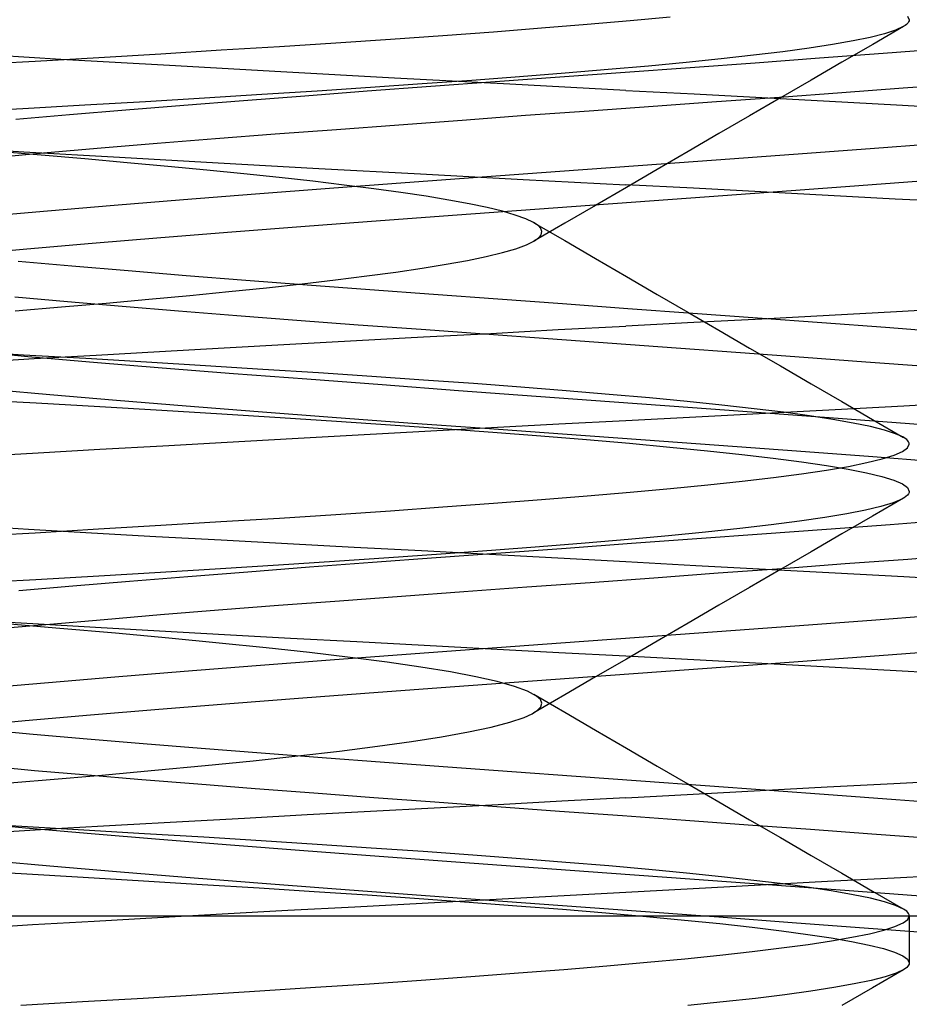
# Model space of a CAD drawing. Header units: millimetres. Extents: x 0 to 93, y -50 to 1.2.
# Tile 109 of 137: x 85 to 85.9, y -5.3 to -4.2. Entities that reach past the tile are written whole.
import ezdxf

# ---------------------------------------------------------------- set-up
doc = ezdxf.new("R2010")
doc.units = ezdxf.units.MM
doc.layers.add('MAIN-2', color=7, linetype='Continuous')

msp = doc.modelspace()

# ---------------------------------------------------------------- linework, layer by layer
at = {"layer": 'MAIN-2'}
for p, q in [((85.6044, -4.2509), (85.647, -4.247)), ((85.8987, -4.2461), (85.9005, -4.25)), ((85.4594, -4.2627), (85.5104, -4.2587)), ((85.5104, -4.2587), (85.5588, -4.2548)), ((85.5588, -4.2548), (85.6044, -4.2509)), ((85.8943, -4.2572), (85.8617, -4.2762)), ((85.8941, -4.2573), (85.8858, -4.2611)), ((85.896, -4.2561), (85.8941, -4.2573)), ((85.8976, -4.2549), (85.896, -4.2561)), ((85.8989, -4.2537), (85.8976, -4.2549)), ((85.8998, -4.2524), (85.8989, -4.2537)), ((85.9003, -4.2512), (85.8998, -4.2524)), ((85.9005, -4.25), (85.9003, -4.2512)), ((85.3501, -4.2705), (85.4058, -4.2666)), ((85.4058, -4.2666), (85.4594, -4.2627)), ((85.8591, -4.2687), (85.8408, -4.2725)), ((85.8741, -4.2649), (85.8591, -4.2687)), ((85.8858, -4.2611), (85.8741, -4.2649)), ((85.1705, -4.2821), (85.2324, -4.2783)), ((85.2324, -4.2783), (85.2923, -4.2744)), ((85.2923, -4.2744), (85.3501, -4.2705)), ((85.8192, -4.2763), (85.7943, -4.2801)), ((85.8408, -4.2725), (85.8192, -4.2763)), ((85.8617, -4.2762), (85.829, -4.2951)), ((85.0006, -4.2921), (84.8896, -4.2855)), ((85.0006, -4.2921), (84.8896, -4.2855)), ((84.9734, -4.2939), (85.0408, -4.2899)), ((85.0408, -4.2899), (85.1066, -4.286)), ((85.1066, -4.286), (85.1705, -4.2821)), ((85.7352, -4.2877), (85.7011, -4.2915)), ((85.7663, -4.2839), (85.7352, -4.2877)), ((85.7943, -4.2801), (85.7663, -4.2839)), ((85.8727, -4.2859), (85.8052, -4.2909)), ((85.8727, -4.2859), (85.8052, -4.2909)), ((85.9391, -4.2809), (85.8727, -4.2859)), ((85.9391, -4.2809), (85.8727, -4.2859)), ((84.9046, -4.2978), (84.9734, -4.2939)), ((85.1157, -4.2987), (85.0006, -4.2921)), ((85.1157, -4.2987), (85.0006, -4.2921)), ((85.2339, -4.3053), (85.1157, -4.2987)), ((85.2339, -4.3053), (85.1157, -4.2987)), ((85.6239, -4.2991), (85.581, -4.3029)), ((85.6639, -4.2953), (85.6239, -4.2991)), ((85.7011, -4.2915), (85.6639, -4.2953)), ((85.737, -4.2959), (85.6682, -4.3009)), ((85.737, -4.2959), (85.6682, -4.3009)), ((85.8052, -4.2909), (85.737, -4.2959)), ((85.8052, -4.2909), (85.737, -4.2959)), ((85.829, -4.2951), (85.7964, -4.314)), ((85.3545, -4.3119), (85.2339, -4.3053)), ((85.3545, -4.3119), (85.2339, -4.3053)), ((85.4872, -4.3105), (85.4366, -4.3143)), ((85.53, -4.3109), (85.4612, -4.3159)), ((85.53, -4.3109), (85.4612, -4.3159)), ((85.5354, -4.3067), (85.4872, -4.3105)), ((85.5991, -4.3059), (85.53, -4.3109)), ((85.5991, -4.3059), (85.53, -4.3109)), ((85.581, -4.3029), (85.5354, -4.3067)), ((85.6682, -4.3009), (85.5991, -4.3059)), ((85.6682, -4.3009), (85.5991, -4.3059)), ((85.393, -4.3209), (85.3256, -4.3259)), ((85.393, -4.3209), (85.3256, -4.3259)), ((85.3838, -4.3181), (85.329, -4.3218)), ((85.4768, -4.3184), (85.3545, -4.3119)), ((85.4768, -4.3184), (85.3545, -4.3119)), ((85.4366, -4.3143), (85.3838, -4.3181)), ((85.4612, -4.3159), (85.393, -4.3209)), ((85.4612, -4.3159), (85.393, -4.3209)), ((85.6, -4.3249), (85.4768, -4.3184)), ((85.6, -4.3249), (85.4768, -4.3184)), ((85.7964, -4.314), (85.7638, -4.3329)), ((85.958, -4.3177), (85.8939, -4.3226)), ((85.958, -4.3177), (85.8939, -4.3226)), ((85.2136, -4.3294), (85.153, -4.3331)), ((85.2593, -4.3309), (85.1943, -4.3359)), ((85.2593, -4.3309), (85.1943, -4.3359)), ((85.2723, -4.3256), (85.2136, -4.3294)), ((85.3256, -4.3259), (85.2593, -4.3309)), ((85.3256, -4.3259), (85.2593, -4.3309)), ((85.329, -4.3218), (85.2723, -4.3256)), ((85.6, -4.3249), (85.6722, -4.3287)), ((85.6, -4.3249), (85.6722, -4.3287)), ((85.6722, -4.3287), (85.7442, -4.3325)), ((85.6722, -4.3287), (85.7442, -4.3325)), ((85.8288, -4.3274), (85.7628, -4.3323)), ((85.8288, -4.3274), (85.7628, -4.3323)), ((85.8939, -4.3226), (85.8288, -4.3274)), ((85.8939, -4.3226), (85.8288, -4.3274)), ((85.0261, -4.3407), (84.9603, -4.3445)), ((85.0905, -4.3369), (85.0261, -4.3407)), ((85.131, -4.3409), (85.0694, -4.3459)), ((85.131, -4.3409), (85.0694, -4.3459)), ((85.153, -4.3331), (85.0905, -4.3369)), ((85.1943, -4.3359), (85.131, -4.3409)), ((85.1943, -4.3359), (85.131, -4.3409)), ((85.6287, -4.3419), (85.5611, -4.3468)), ((85.6287, -4.3419), (85.5611, -4.3468)), ((85.696, -4.3371), (85.6287, -4.3419)), ((85.696, -4.3371), (85.6287, -4.3419)), ((85.7628, -4.3323), (85.696, -4.3371)), ((85.7628, -4.3323), (85.696, -4.3371)), ((85.7638, -4.3329), (85.7311, -4.3519)), ((85.7442, -4.3325), (85.8158, -4.3364)), ((85.7442, -4.3325), (85.8158, -4.3364)), ((85.8158, -4.3364), (85.887, -4.3402)), ((85.8158, -4.3364), (85.887, -4.3402)), ((85.887, -4.3402), (85.9574, -4.3441)), ((85.887, -4.3402), (85.9574, -4.3441)), ((84.9603, -4.3445), (84.8931, -4.3483)), ((85.0099, -4.3509), (84.9528, -4.3559)), ((85.0099, -4.3509), (84.9528, -4.3559)), ((85.0694, -4.3459), (85.0099, -4.3509)), ((85.0694, -4.3459), (85.0099, -4.3509)), ((85.4935, -4.3517), (85.4261, -4.3567)), ((85.4935, -4.3517), (85.4261, -4.3567)), ((85.5611, -4.3468), (85.4935, -4.3517)), ((85.5611, -4.3468), (85.4935, -4.3517)), ((85.7311, -4.3519), (85.6984, -4.3708)), ((85.3591, -4.3617), (85.293, -4.3666)), ((85.3591, -4.3617), (85.293, -4.3666)), ((85.4261, -4.3567), (85.3591, -4.3617)), ((85.4261, -4.3567), (85.3591, -4.3617)), ((85.2279, -4.3715), (85.1645, -4.3764)), ((85.2279, -4.3715), (85.1645, -4.3764)), ((85.293, -4.3666), (85.2279, -4.3715)), ((85.293, -4.3666), (85.2279, -4.3715)), ((85.6984, -4.3708), (85.6658, -4.3898)), ((84.8632, -4.384), (84.9613, -4.3899)), ((84.8632, -4.384), (84.9613, -4.3899)), ((85.1029, -4.3813), (85.0434, -4.3862)), ((85.1029, -4.3813), (85.0434, -4.3862)), ((85.1645, -4.3764), (85.1029, -4.3813)), ((85.1645, -4.3764), (85.1029, -4.3813)), ((85.9389, -4.3809), (85.8591, -4.3869)), ((85.9389, -4.3809), (85.8591, -4.3869)), ((84.9862, -4.3911), (84.9313, -4.3961)), ((84.9862, -4.3911), (84.9313, -4.3961)), ((84.9798, -4.3937), (84.9322, -4.3897)), ((84.9613, -4.3899), (85.0628, -4.3958)), ((84.9613, -4.3899), (85.0628, -4.3958)), ((85.0261, -4.3976), (84.9798, -4.3937)), ((85.0434, -4.3862), (84.9862, -4.3911)), ((85.0434, -4.3862), (84.9862, -4.3911)), ((85.6658, -4.3898), (85.6331, -4.4088)), ((85.7778, -4.3929), (85.6956, -4.3989)), ((85.7778, -4.3929), (85.6956, -4.3989)), ((85.8591, -4.3869), (85.7778, -4.3929)), ((85.8591, -4.3869), (85.7778, -4.3929)), ((85.0708, -4.4016), (85.0261, -4.3976)), ((85.0628, -4.3958), (85.1674, -4.4018)), ((85.0628, -4.3958), (85.1674, -4.4018)), ((85.1139, -4.4055), (85.0708, -4.4016)), ((85.1674, -4.4018), (85.2741, -4.4077)), ((85.1674, -4.4018), (85.2741, -4.4077)), ((85.6128, -4.4049), (85.53, -4.4109)), ((85.6128, -4.4049), (85.53, -4.4109)), ((85.6956, -4.3989), (85.6128, -4.4049)), ((85.6956, -4.3989), (85.6128, -4.4049)), ((85.1553, -4.4095), (85.1139, -4.4055)), ((85.1948, -4.4134), (85.1553, -4.4095)), ((85.2323, -4.4174), (85.1948, -4.4134)), ((85.2741, -4.4077), (85.3822, -4.4135)), ((85.2741, -4.4077), (85.3822, -4.4135)), ((85.3822, -4.4135), (85.4911, -4.4193)), ((85.3822, -4.4135), (85.4911, -4.4193)), ((85.53, -4.4109), (85.4475, -4.4169)), ((85.53, -4.4109), (85.4475, -4.4169)), ((85.6331, -4.4088), (85.6004, -4.4278)), ((85.2678, -4.4213), (85.2323, -4.4174)), ((85.3012, -4.4253), (85.2678, -4.4213)), ((85.3658, -4.4229), (85.2855, -4.4289)), ((85.3658, -4.4229), (85.2855, -4.4289)), ((85.3324, -4.4293), (85.3012, -4.4253)), ((85.4475, -4.4169), (85.3658, -4.4229)), ((85.4475, -4.4169), (85.3658, -4.4229)), ((85.4911, -4.4193), (85.6, -4.4249)), ((85.4911, -4.4193), (85.6, -4.4249)), ((85.6715, -4.4287), (85.6, -4.4249)), ((85.6715, -4.4287), (85.6, -4.4249)), ((85.9132, -4.4211), (85.8329, -4.4271)), ((85.9132, -4.4211), (85.8329, -4.4271)), ((85.2069, -4.4349), (85.1306, -4.4409)), ((85.2069, -4.4349), (85.1306, -4.4409)), ((85.2855, -4.4289), (85.2069, -4.4349)), ((85.2855, -4.4289), (85.2069, -4.4349)), ((85.3613, -4.4332), (85.3324, -4.4293)), ((85.3879, -4.4372), (85.3613, -4.4332)), ((85.6004, -4.4278), (85.5677, -4.4468)), ((85.7513, -4.4331), (85.6688, -4.4391)), ((85.7513, -4.4331), (85.6688, -4.4391)), ((85.743, -4.4324), (85.6715, -4.4287)), ((85.743, -4.4324), (85.6715, -4.4287)), ((85.8144, -4.4362), (85.743, -4.4324)), ((85.8144, -4.4362), (85.743, -4.4324)), ((85.8329, -4.4271), (85.7513, -4.4331)), ((85.8329, -4.4271), (85.7513, -4.4331)), ((85.8856, -4.4401), (85.8144, -4.4362)), ((85.8856, -4.4401), (85.8144, -4.4362)), ((85.1306, -4.4409), (85.057, -4.4469)), ((85.1306, -4.4409), (85.057, -4.4469)), ((85.412, -4.4412), (85.3879, -4.4372)), ((85.4336, -4.4451), (85.412, -4.4412)), ((85.4526, -4.4491), (85.4336, -4.4451)), ((85.586, -4.4451), (85.5032, -4.4511)), ((85.586, -4.4451), (85.5032, -4.4511)), ((85.5677, -4.4468), (85.5351, -4.4658)), ((85.6688, -4.4391), (85.586, -4.4451)), ((85.6688, -4.4391), (85.586, -4.4451)), ((85.9564, -4.4439), (85.8856, -4.4401)), ((85.9564, -4.4439), (85.8856, -4.4401)), ((84.9865, -4.4529), (84.9195, -4.4589)), ((84.9865, -4.4529), (84.9195, -4.4589)), ((85.057, -4.4469), (84.9865, -4.4529)), ((85.057, -4.4469), (84.9865, -4.4529)), ((85.421, -4.4571), (85.3397, -4.4631)), ((85.421, -4.4571), (85.3397, -4.4631)), ((85.5032, -4.4511), (85.421, -4.4571)), ((85.5032, -4.4511), (85.421, -4.4571)), ((85.4689, -4.4531), (85.4526, -4.4491)), ((85.4826, -4.4571), (85.4689, -4.4531)), ((85.4936, -4.461), (85.4826, -4.4571)), ((85.3397, -4.4631), (85.2599, -4.4691)), ((85.3397, -4.4631), (85.2599, -4.4691)), ((85.5019, -4.465), (85.4936, -4.461)), ((85.5067, -4.4682), (85.5019, -4.465)), ((85.5023, -4.4652), (85.535, -4.4842)), ((85.5351, -4.4658), (85.5024, -4.4848)), ((85.182, -4.4751), (85.1065, -4.4811)), ((85.182, -4.4751), (85.1065, -4.4811)), ((85.2599, -4.4691), (85.182, -4.4751)), ((85.2599, -4.4691), (85.182, -4.4751)), ((85.5097, -4.4715), (85.5067, -4.4682)), ((85.5073, -4.4813), (85.51, -4.478)), ((85.5108, -4.4747), (85.5097, -4.4715)), ((85.51, -4.478), (85.5108, -4.4747)), ((85.0338, -4.4871), (84.9644, -4.4931)), ((85.0338, -4.4871), (84.9644, -4.4931)), ((85.1065, -4.4811), (85.0338, -4.4871)), ((85.1065, -4.4811), (85.0338, -4.4871)), ((85.4944, -4.4887), (85.5028, -4.4845)), ((85.5028, -4.4845), (85.5073, -4.4813)), ((85.535, -4.4842), (85.5677, -4.5032)), ((84.9644, -4.4931), (84.8987, -4.4991)), ((84.9644, -4.4931), (84.8987, -4.4991)), ((85.4518, -4.501), (85.4689, -4.4969)), ((85.4689, -4.4969), (85.4831, -4.4928)), ((85.4831, -4.4928), (85.4944, -4.4887)), ((84.9552, -4.506), (85.0124, -4.511)), ((84.9552, -4.506), (85.0124, -4.511)), ((85.3839, -4.5134), (85.4093, -4.5093)), ((85.4093, -4.5093), (85.4319, -4.5052)), ((85.4319, -4.5052), (85.4518, -4.501)), ((85.5677, -4.5032), (85.6004, -4.5222)), ((85.0124, -4.511), (85.0719, -4.516)), ((85.0124, -4.511), (85.0719, -4.516)), ((85.0719, -4.516), (85.1335, -4.521)), ((85.0719, -4.516), (85.1335, -4.521)), ((85.3252, -4.5217), (85.3559, -4.5175)), ((85.3559, -4.5175), (85.3839, -4.5134)), ((85.1335, -4.521), (85.1969, -4.526)), ((85.1335, -4.521), (85.1969, -4.526)), ((85.1969, -4.526), (85.2619, -4.531)), ((85.1969, -4.526), (85.2619, -4.531)), ((85.2187, -4.5341), (85.2564, -4.5299)), ((85.2564, -4.5299), (85.292, -4.5258)), ((85.292, -4.5258), (85.3252, -4.5217)), ((85.6004, -4.5222), (85.633, -4.5412)), ((85.1373, -4.5423), (85.1789, -4.5382)), ((85.1789, -4.5382), (85.2187, -4.5341)), ((85.2619, -4.531), (85.3283, -4.536)), ((85.2619, -4.531), (85.3283, -4.536)), ((85.3283, -4.536), (85.3957, -4.541)), ((85.3283, -4.536), (85.3957, -4.541)), ((84.9519, -4.5438), (85.0078, -4.5487)), ((84.9519, -4.5438), (85.0078, -4.5487)), ((85.0012, -4.5545), (85.0485, -4.5504)), ((85.0078, -4.5487), (85.0657, -4.5536)), ((85.0078, -4.5487), (85.0657, -4.5536)), ((85.0485, -4.5504), (85.0938, -4.5463)), ((85.0938, -4.5463), (85.1373, -4.5423)), ((85.3957, -4.541), (85.464, -4.546)), ((85.3957, -4.541), (85.464, -4.546)), ((85.464, -4.546), (85.5328, -4.551)), ((85.464, -4.546), (85.5328, -4.551)), ((85.5328, -4.551), (85.6018, -4.556)), ((85.5328, -4.551), (85.6018, -4.556)), ((85.633, -4.5412), (85.6657, -4.5602)), ((84.9522, -4.5586), (85.0012, -4.5545)), ((85.0657, -4.5536), (85.1255, -4.5586)), ((85.0657, -4.5536), (85.1255, -4.5586)), ((85.1255, -4.5586), (85.1871, -4.5635)), ((85.1255, -4.5586), (85.1871, -4.5635)), ((85.6018, -4.556), (85.6709, -4.561)), ((85.6018, -4.556), (85.6709, -4.561)), ((85.6657, -4.5602), (85.6984, -4.5792)), ((85.6709, -4.561), (85.7396, -4.566)), ((85.6709, -4.561), (85.7396, -4.566)), ((85.8868, -4.5597), (85.8156, -4.5635)), ((85.8868, -4.5597), (85.8156, -4.5635)), ((85.9575, -4.5559), (85.8868, -4.5597)), ((85.9575, -4.5559), (85.8868, -4.5597)), ((85.1871, -4.5635), (85.2508, -4.5684)), ((85.1871, -4.5635), (85.2508, -4.5684)), ((85.2508, -4.5684), (85.3161, -4.5733)), ((85.2508, -4.5684), (85.3161, -4.5733)), ((85.672, -4.5711), (85.6, -4.5748)), ((85.672, -4.5711), (85.6, -4.5748)), ((85.7439, -4.5673), (85.672, -4.5711)), ((85.7439, -4.5673), (85.672, -4.5711)), ((85.7396, -4.566), (85.8078, -4.571)), ((85.7396, -4.566), (85.8078, -4.571)), ((85.8156, -4.5635), (85.7439, -4.5673)), ((85.8156, -4.5635), (85.7439, -4.5673)), ((85.8078, -4.571), (85.8752, -4.576)), ((85.8078, -4.571), (85.8752, -4.576)), ((85.3161, -4.5733), (85.3827, -4.5782)), ((85.3161, -4.5733), (85.3827, -4.5782)), ((85.3827, -4.5782), (85.4499, -4.5831)), ((85.3827, -4.5782), (85.4499, -4.5831)), ((85.3851, -4.5863), (85.4565, -4.5825)), ((85.3851, -4.5863), (85.4565, -4.5825)), ((85.4565, -4.5825), (85.5282, -4.5786)), ((85.4565, -4.5825), (85.5282, -4.5786)), ((85.5282, -4.5786), (85.6, -4.5748)), ((85.5282, -4.5786), (85.6, -4.5748)), ((85.6984, -4.5792), (85.7311, -4.5981)), ((85.8752, -4.576), (85.9414, -4.581)), ((85.8752, -4.576), (85.9414, -4.581)), ((85.2435, -4.5941), (85.314, -4.5902)), ((85.2435, -4.5941), (85.314, -4.5902)), ((85.314, -4.5902), (85.3851, -4.5863)), ((85.314, -4.5902), (85.3851, -4.5863)), ((85.4499, -4.5831), (85.5175, -4.588)), ((85.4499, -4.5831), (85.5175, -4.588)), ((85.5175, -4.588), (85.5853, -4.5929)), ((85.5175, -4.588), (85.5853, -4.5929)), ((85.5853, -4.5929), (85.6533, -4.5979)), ((85.5853, -4.5929), (85.6533, -4.5979)), ((84.9611, -4.6055), (84.8938, -4.6017)), ((84.8997, -4.6009), (84.9657, -4.6069)), ((84.8997, -4.6009), (84.9657, -4.6069)), ((85.0381, -4.6056), (85.1053, -4.6018)), ((85.0381, -4.6056), (85.1053, -4.6018)), ((85.1053, -4.6018), (85.1739, -4.598)), ((85.1053, -4.6018), (85.1739, -4.598)), ((85.1739, -4.598), (85.2435, -4.5941)), ((85.1739, -4.598), (85.2435, -4.5941)), ((85.6533, -4.5979), (85.7213, -4.6029)), ((85.6533, -4.5979), (85.7213, -4.6029)), ((85.7213, -4.6029), (85.7885, -4.6078)), ((85.7213, -4.6029), (85.7885, -4.6078)), ((85.7311, -4.5981), (85.7637, -4.6171)), ((84.9081, -4.613), (84.9723, -4.6093)), ((84.9081, -4.613), (84.9723, -4.6093)), ((85.027, -4.6093), (84.9611, -4.6055)), ((84.9657, -4.6069), (85.0353, -4.6129)), ((84.9657, -4.6069), (85.0353, -4.6129)), ((84.9723, -4.6093), (85.0381, -4.6056)), ((84.9723, -4.6093), (85.0381, -4.6056)), ((85.0914, -4.6131), (85.027, -4.6093)), ((85.0353, -4.6129), (85.1081, -4.6189)), ((85.0353, -4.6129), (85.1081, -4.6189)), ((85.1541, -4.6169), (85.0914, -4.6131)), ((85.7885, -4.6078), (85.8543, -4.6127)), ((85.7885, -4.6078), (85.8543, -4.6127)), ((85.8543, -4.6127), (85.9183, -4.6174)), ((85.8543, -4.6127), (85.9183, -4.6174)), ((85.1081, -4.6189), (85.1836, -4.6249)), ((85.1081, -4.6189), (85.1836, -4.6249)), ((85.2149, -4.6207), (85.1541, -4.6169)), ((85.2737, -4.6245), (85.2149, -4.6207)), ((85.7637, -4.6171), (85.7963, -4.636)), ((85.1836, -4.6249), (85.2615, -4.6309)), ((85.1836, -4.6249), (85.2615, -4.6309)), ((85.2615, -4.6309), (85.3413, -4.6369)), ((85.2615, -4.6309), (85.3413, -4.6369)), ((85.3305, -4.6283), (85.2737, -4.6245)), ((85.3853, -4.632), (85.3305, -4.6283)), ((85.4381, -4.6358), (85.3853, -4.632)), ((84.9217, -4.6412), (84.9889, -4.6472)), ((84.9217, -4.6412), (84.9889, -4.6472)), ((85.3413, -4.6369), (85.4225, -4.643)), ((85.3413, -4.6369), (85.4225, -4.643)), ((85.4225, -4.643), (85.5047, -4.649)), ((85.4225, -4.643), (85.5047, -4.649)), ((85.4886, -4.6396), (85.4381, -4.6358)), ((85.5366, -4.6434), (85.4886, -4.6396)), ((85.5821, -4.6472), (85.5366, -4.6434)), ((85.7963, -4.636), (85.829, -4.6549)), ((84.9058, -4.6523), (84.9746, -4.6563)), ((84.9889, -4.6472), (85.0596, -4.6532)), ((84.9889, -4.6472), (85.0596, -4.6532)), ((85.0596, -4.6532), (85.1334, -4.6592)), ((85.0596, -4.6532), (85.1334, -4.6592)), ((85.5047, -4.649), (85.5875, -4.655)), ((85.5047, -4.649), (85.5875, -4.655)), ((85.6248, -4.651), (85.5821, -4.6472)), ((85.5875, -4.655), (85.6704, -4.661)), ((85.5875, -4.655), (85.6704, -4.661)), ((85.6648, -4.6548), (85.6248, -4.651)), ((85.7018, -4.6586), (85.6648, -4.6548)), ((85.829, -4.6549), (85.8616, -4.6738)), ((85.8947, -4.6593), (85.9671, -4.6554)), ((85.8947, -4.6593), (85.9671, -4.6554)), ((84.9746, -4.6563), (85.042, -4.6602)), ((85.042, -4.6602), (85.1076, -4.6641)), ((85.1076, -4.6641), (85.1714, -4.668)), ((85.1334, -4.6592), (85.2098, -4.6652)), ((85.1334, -4.6592), (85.2098, -4.6652)), ((85.2098, -4.6652), (85.2883, -4.6712)), ((85.2098, -4.6652), (85.2883, -4.6712)), ((85.6704, -4.661), (85.753, -4.667)), ((85.6704, -4.661), (85.753, -4.667)), ((85.7358, -4.6624), (85.7018, -4.6586)), ((85.7669, -4.6662), (85.7358, -4.6624)), ((85.7481, -4.6671), (85.8217, -4.6632)), ((85.7481, -4.6671), (85.8217, -4.6632)), ((85.8217, -4.6632), (85.8947, -4.6593)), ((85.8217, -4.6632), (85.8947, -4.6593)), ((85.1714, -4.668), (85.2331, -4.6718)), ((85.2331, -4.6718), (85.2928, -4.6757)), ((85.2883, -4.6712), (85.3686, -4.6772)), ((85.2883, -4.6712), (85.3686, -4.6772)), ((85.2928, -4.6757), (85.3503, -4.6796)), ((85.5286, -4.6786), (85.6, -4.6749)), ((85.5286, -4.6786), (85.6, -4.6749)), ((85.6, -4.6749), (85.6741, -4.671)), ((85.6, -4.6749), (85.6741, -4.671)), ((85.6741, -4.671), (85.7481, -4.6671)), ((85.6741, -4.671), (85.7481, -4.6671)), ((85.753, -4.667), (85.8346, -4.673)), ((85.753, -4.667), (85.8346, -4.673)), ((85.7948, -4.67), (85.7669, -4.6662)), ((85.8195, -4.6738), (85.7948, -4.67)), ((85.8411, -4.6776), (85.8195, -4.6738)), ((85.8346, -4.673), (85.915, -4.679)), ((85.8346, -4.673), (85.915, -4.679)), ((85.8616, -4.6738), (85.8942, -4.6928)), ((85.3159, -4.6901), (85.3865, -4.6862)), ((85.3159, -4.6901), (85.3865, -4.6862)), ((85.3503, -4.6796), (85.4057, -4.6834)), ((85.3686, -4.6772), (85.4502, -4.6832)), ((85.3686, -4.6772), (85.4502, -4.6832)), ((85.3865, -4.6862), (85.4574, -4.6824)), ((85.3865, -4.6862), (85.4574, -4.6824)), ((85.4057, -4.6834), (85.4589, -4.6873)), ((85.4502, -4.6832), (85.5327, -4.6892)), ((85.4502, -4.6832), (85.5327, -4.6892)), ((85.4574, -4.6824), (85.5286, -4.6786)), ((85.4574, -4.6824), (85.5286, -4.6786)), ((85.8593, -4.6814), (85.8411, -4.6776)), ((85.8743, -4.6851), (85.8593, -4.6814)), ((85.8859, -4.6889), (85.8743, -4.6851)), ((85.177, -4.6978), (85.246, -4.6939)), ((85.177, -4.6978), (85.246, -4.6939)), ((85.246, -4.6939), (85.3159, -4.6901)), ((85.246, -4.6939), (85.3159, -4.6901)), ((85.4589, -4.6873), (85.5097, -4.6912)), ((85.5097, -4.6912), (85.5581, -4.6952)), ((85.5327, -4.6892), (85.6156, -4.6952)), ((85.5327, -4.6892), (85.6156, -4.6952)), ((85.5581, -4.6952), (85.6037, -4.6991)), ((85.6156, -4.6952), (85.6984, -4.7012)), ((85.6156, -4.6952), (85.6984, -4.7012)), ((85.8942, -4.6927), (85.8859, -4.6889)), ((85.8961, -4.6939), (85.8942, -4.6927)), ((85.8977, -4.6952), (85.8961, -4.6939)), ((85.8989, -4.6964), (85.8977, -4.6952)), ((85.8998, -4.6976), (85.8989, -4.6964)), ((84.9766, -4.7092), (85.042, -4.7054)), ((84.9766, -4.7092), (85.042, -4.7054)), ((85.042, -4.7054), (85.1089, -4.7016)), ((85.042, -4.7054), (85.1089, -4.7016)), ((85.1089, -4.7016), (85.177, -4.6978)), ((85.1089, -4.7016), (85.177, -4.6978)), ((85.6037, -4.6991), (85.6465, -4.703)), ((85.6465, -4.703), (85.6863, -4.707)), ((85.6863, -4.707), (85.7229, -4.7109)), ((85.6984, -4.7012), (85.7807, -4.7072)), ((85.6984, -4.7012), (85.7807, -4.7072)), ((85.7807, -4.7072), (85.8619, -4.7132)), ((85.7807, -4.7072), (85.8619, -4.7132)), ((85.8933, -4.7078), (85.8987, -4.7039)), ((85.8987, -4.7039), (85.9005, -4.7)), ((85.9003, -4.6988), (85.8998, -4.6976)), ((85.9005, -4.7), (85.9003, -4.6988)), ((84.9126, -4.7129), (84.9766, -4.7092)), ((84.9126, -4.7129), (84.9766, -4.7092)), ((85.7229, -4.7109), (85.7561, -4.7148)), ((85.7561, -4.7148), (85.786, -4.7187)), ((85.8556, -4.7196), (85.8717, -4.7157)), ((85.8619, -4.7132), (85.9417, -4.7192)), ((85.8619, -4.7132), (85.9417, -4.7192)), ((85.8717, -4.7157), (85.8843, -4.7117)), ((85.8843, -4.7117), (85.8933, -4.7078)), ((85.786, -4.7187), (85.8125, -4.7226)), ((85.7863, -4.7313), (85.8128, -4.7274)), ((85.8125, -4.7226), (85.8355, -4.7265)), ((85.8128, -4.7274), (85.8359, -4.7235)), ((85.8355, -4.7265), (85.8551, -4.7304)), ((85.8359, -4.7235), (85.8556, -4.7196)), ((85.7231, -4.7391), (85.7563, -4.7352)), ((85.7563, -4.7352), (85.7863, -4.7313)), ((85.8551, -4.7304), (85.8713, -4.7343)), ((85.8713, -4.7343), (85.884, -4.7382)), ((85.884, -4.7382), (85.8931, -4.7421)), ((85.6044, -4.7509), (85.6471, -4.747)), ((85.6471, -4.747), (85.6867, -4.7431)), ((85.6867, -4.7431), (85.7231, -4.7391)), ((85.8931, -4.7421), (85.8986, -4.746)), ((85.8986, -4.746), (85.9005, -4.75)), ((85.4594, -4.7627), (85.5104, -4.7587)), ((85.5104, -4.7587), (85.5588, -4.7548)), ((85.5588, -4.7548), (85.6044, -4.7509)), ((85.8942, -4.7573), (85.8616, -4.7762)), ((85.8925, -4.7582), (85.8832, -4.7621)), ((85.8949, -4.7568), (85.8925, -4.7582)), ((85.8969, -4.7555), (85.8949, -4.7568)), ((85.8985, -4.7541), (85.8969, -4.7555)), ((85.8996, -4.7527), (85.8985, -4.7541)), ((85.9002, -4.7513), (85.8996, -4.7527)), ((85.9005, -4.75), (85.9002, -4.7513)), ((85.3501, -4.7705), (85.4058, -4.7666)), ((85.4058, -4.7666), (85.4594, -4.7627)), ((85.854, -4.7699), (85.8341, -4.7738)), ((85.8703, -4.766), (85.854, -4.7699)), ((85.8832, -4.7621), (85.8703, -4.766)), ((85.1704, -4.7821), (85.2324, -4.7783)), ((85.2324, -4.7783), (85.2923, -4.7744)), ((85.2923, -4.7744), (85.3501, -4.7705)), ((85.8108, -4.7777), (85.7841, -4.7816)), ((85.8341, -4.7738), (85.8108, -4.7777)), ((85.8616, -4.7762), (85.829, -4.7951)), ((85.9469, -4.7803), (85.8803, -4.7854)), ((85.9469, -4.7803), (85.8803, -4.7854)), ((84.9663, -4.7903), (84.9011, -4.7864)), ((84.9663, -4.7903), (84.9011, -4.7864)), ((85.0332, -4.7942), (84.9663, -4.7903)), ((85.0332, -4.7942), (84.9663, -4.7903)), ((84.9734, -4.7939), (85.0407, -4.7899)), ((85.0407, -4.7899), (85.1065, -4.786)), ((85.1065, -4.786), (85.1704, -4.7821)), ((85.7209, -4.7893), (85.6845, -4.7932)), ((85.7541, -4.7854), (85.7209, -4.7893)), ((85.8127, -4.7904), (85.7442, -4.7954)), ((85.8127, -4.7904), (85.7442, -4.7954)), ((85.7841, -4.7816), (85.7541, -4.7854)), ((85.8803, -4.7854), (85.8127, -4.7904)), ((85.8803, -4.7854), (85.8127, -4.7904)), ((84.9046, -4.7978), (84.9734, -4.7939)), ((85.1015, -4.7981), (85.0332, -4.7942)), ((85.1015, -4.7981), (85.0332, -4.7942)), ((85.1707, -4.8019), (85.1015, -4.7981)), ((85.1707, -4.8019), (85.1015, -4.7981)), ((85.6024, -4.801), (85.5568, -4.805)), ((85.6451, -4.7971), (85.6024, -4.801)), ((85.6752, -4.8004), (85.6058, -4.8054)), ((85.6752, -4.8004), (85.6058, -4.8054)), ((85.6845, -4.7932), (85.6451, -4.7971)), ((85.7442, -4.7954), (85.6752, -4.8004)), ((85.7442, -4.7954), (85.6752, -4.8004)), ((85.829, -4.7951), (85.7964, -4.814)), ((85.2409, -4.8056), (85.1707, -4.8019)), ((85.2409, -4.8056), (85.1707, -4.8019)), ((85.3117, -4.8094), (85.2409, -4.8056)), ((85.3117, -4.8094), (85.2409, -4.8056)), ((85.3832, -4.8132), (85.3117, -4.8094)), ((85.3832, -4.8132), (85.3117, -4.8094)), ((85.5083, -4.8089), (85.4573, -4.8128)), ((85.5365, -4.8105), (85.4674, -4.8155)), ((85.5365, -4.8105), (85.4674, -4.8155)), ((85.5568, -4.805), (85.5083, -4.8089)), ((85.6058, -4.8054), (85.5365, -4.8105)), ((85.6058, -4.8054), (85.5365, -4.8105)), ((85.3485, -4.8206), (85.291, -4.8244)), ((85.3988, -4.8205), (85.3311, -4.8255)), ((85.3988, -4.8205), (85.3311, -4.8255)), ((85.4039, -4.8167), (85.3485, -4.8206)), ((85.4552, -4.8171), (85.3832, -4.8132)), ((85.4552, -4.8171), (85.3832, -4.8132)), ((85.4674, -4.8155), (85.3988, -4.8205)), ((85.4674, -4.8155), (85.3988, -4.8205)), ((85.4573, -4.8128), (85.4039, -4.8167)), ((85.5276, -4.821), (85.4552, -4.8171)), ((85.5276, -4.821), (85.4552, -4.8171)), ((85.6, -4.8249), (85.5276, -4.821)), ((85.6, -4.8249), (85.5276, -4.821)), ((85.7964, -4.814), (85.7638, -4.8329)), ((85.899, -4.8221), (85.8326, -4.827)), ((85.899, -4.8221), (85.8326, -4.827)), ((85.9644, -4.8172), (85.899, -4.8221)), ((85.9644, -4.8172), (85.899, -4.8221)), ((85.1699, -4.8321), (85.1064, -4.836)), ((85.2315, -4.8283), (85.1699, -4.8321)), ((85.2644, -4.8305), (85.199, -4.8356)), ((85.2644, -4.8305), (85.199, -4.8356)), ((85.291, -4.8244), (85.2315, -4.8283)), ((85.3311, -4.8255), (85.2644, -4.8305)), ((85.3311, -4.8255), (85.2644, -4.8305)), ((85.6742, -4.8289), (85.6, -4.8249)), ((85.6742, -4.8289), (85.6, -4.8249)), ((85.7481, -4.8329), (85.6742, -4.8289)), ((85.7481, -4.8329), (85.6742, -4.8289)), ((85.7654, -4.832), (85.6977, -4.8369)), ((85.7654, -4.832), (85.6977, -4.8369)), ((85.7638, -4.8329), (85.7311, -4.8519)), ((85.8217, -4.8368), (85.7481, -4.8329)), ((85.8217, -4.8368), (85.7481, -4.8329)), ((85.8326, -4.827), (85.7654, -4.832)), ((85.8326, -4.827), (85.7654, -4.832)), ((85.041, -4.8399), (84.974, -4.8438)), ((85.1064, -4.836), (85.041, -4.8399)), ((85.1352, -4.8406), (85.0733, -4.8456)), ((85.1352, -4.8406), (85.0733, -4.8456)), ((85.199, -4.8356), (85.1352, -4.8406)), ((85.199, -4.8356), (85.1352, -4.8406)), ((85.6297, -4.8419), (85.562, -4.8469)), ((85.6297, -4.8419), (85.562, -4.8469)), ((85.6977, -4.8369), (85.6297, -4.8419)), ((85.6977, -4.8369), (85.6297, -4.8419)), ((85.8948, -4.8408), (85.8217, -4.8368)), ((85.8948, -4.8408), (85.8217, -4.8368)), ((85.9671, -4.8447), (85.8948, -4.8408)), ((85.9671, -4.8447), (85.8948, -4.8408)), ((84.974, -4.8438), (84.9053, -4.8477)), ((85.0134, -4.8506), (84.9559, -4.8556)), ((85.0134, -4.8506), (84.9559, -4.8556)), ((85.0733, -4.8456), (85.0134, -4.8506)), ((85.0733, -4.8456), (85.0134, -4.8506)), ((85.4948, -4.8517), (85.4281, -4.8566)), ((85.4948, -4.8517), (85.4281, -4.8566)), ((85.562, -4.8469), (85.4948, -4.8517)), ((85.562, -4.8469), (85.4948, -4.8517)), ((85.7311, -4.8519), (85.6985, -4.8708)), ((85.362, -4.8614), (85.2963, -4.8663)), ((85.362, -4.8614), (85.2963, -4.8663)), ((85.4281, -4.8566), (85.362, -4.8614)), ((85.4281, -4.8566), (85.362, -4.8614)), ((85.2314, -4.8712), (85.1679, -4.8761)), ((85.2314, -4.8712), (85.1679, -4.8761)), ((85.2963, -4.8663), (85.2314, -4.8712)), ((85.2963, -4.8663), (85.2314, -4.8712)), ((85.6985, -4.8708), (85.6658, -4.8898)), ((85.1062, -4.8811), (85.0466, -4.8861)), ((85.1062, -4.8811), (85.0466, -4.8861)), ((85.1679, -4.8761), (85.1062, -4.8811)), ((85.1679, -4.8761), (85.1062, -4.8811)), ((85.9401, -4.8808), (85.8604, -4.8868)), ((85.9401, -4.8808), (85.8604, -4.8868)), ((84.971, -4.8906), (84.9065, -4.8867)), ((84.971, -4.8906), (84.9065, -4.8867)), ((84.989, -4.891), (84.9339, -4.8959)), ((84.989, -4.891), (84.9339, -4.8959)), ((84.9996, -4.8954), (84.9383, -4.8902)), ((85.0373, -4.8945), (84.971, -4.8906)), ((85.0373, -4.8945), (84.971, -4.8906)), ((85.0466, -4.8861), (84.989, -4.891)), ((85.0466, -4.8861), (84.989, -4.891)), ((85.0587, -4.9005), (84.9996, -4.8954)), ((85.1051, -4.8983), (85.0373, -4.8945)), ((85.1051, -4.8983), (85.0373, -4.8945)), ((85.6658, -4.8898), (85.6332, -4.9088)), ((85.7791, -4.8928), (85.6968, -4.8988)), ((85.7791, -4.8928), (85.6968, -4.8988)), ((85.8604, -4.8868), (85.7791, -4.8928)), ((85.8604, -4.8868), (85.7791, -4.8928)), ((85.1152, -4.9057), (85.0587, -4.9005)), ((85.1741, -4.9021), (85.1051, -4.8983)), ((85.1741, -4.9021), (85.1051, -4.8983)), ((85.1684, -4.9108), (85.1152, -4.9057)), ((85.244, -4.9059), (85.1741, -4.9021)), ((85.244, -4.9059), (85.1741, -4.9021)), ((85.3147, -4.9097), (85.244, -4.9059)), ((85.3147, -4.9097), (85.244, -4.9059)), ((85.614, -4.9048), (85.531, -4.9108)), ((85.614, -4.9048), (85.531, -4.9108)), ((85.6968, -4.8988), (85.614, -4.9048)), ((85.6968, -4.8988), (85.614, -4.9048)), ((85.2182, -4.9159), (85.1684, -4.9108)), ((85.2644, -4.921), (85.2182, -4.9159)), ((85.3858, -4.9134), (85.3147, -4.9097)), ((85.3858, -4.9134), (85.3147, -4.9097)), ((85.4571, -4.9173), (85.3858, -4.9134)), ((85.4571, -4.9173), (85.3858, -4.9134)), ((85.531, -4.9108), (85.4484, -4.9169)), ((85.531, -4.9108), (85.4484, -4.9169)), ((85.6332, -4.9088), (85.6005, -4.9278)), ((85.3073, -4.9261), (85.2644, -4.921)), ((85.3667, -4.9229), (85.2863, -4.9289)), ((85.3667, -4.9229), (85.2863, -4.9289)), ((85.3468, -4.9312), (85.3073, -4.9261)), ((85.4484, -4.9169), (85.3667, -4.9229)), ((85.4484, -4.9169), (85.3667, -4.9229)), ((85.5286, -4.9211), (85.4571, -4.9173)), ((85.5286, -4.9211), (85.4571, -4.9173)), ((85.6, -4.9249), (85.5286, -4.9211)), ((85.6, -4.9249), (85.5286, -4.9211)), ((85.6721, -4.9288), (85.6, -4.9249)), ((85.6721, -4.9288), (85.6, -4.9249)), ((85.911, -4.9213), (85.8307, -4.9273)), ((85.911, -4.9213), (85.8307, -4.9273)), ((85.2078, -4.9349), (85.1315, -4.9409)), ((85.2078, -4.9349), (85.1315, -4.9409)), ((85.2863, -4.9289), (85.2078, -4.9349)), ((85.2863, -4.9289), (85.2078, -4.9349)), ((85.3823, -4.9364), (85.3468, -4.9312)), ((85.4137, -4.9415), (85.3823, -4.9364)), ((85.6005, -4.9278), (85.5678, -4.9468)), ((85.7491, -4.9333), (85.6665, -4.9393)), ((85.7491, -4.9333), (85.6665, -4.9393)), ((85.744, -4.9326), (85.6721, -4.9288)), ((85.744, -4.9326), (85.6721, -4.9288)), ((85.8156, -4.9365), (85.744, -4.9326)), ((85.8156, -4.9365), (85.744, -4.9326)), ((85.8307, -4.9273), (85.7491, -4.9333)), ((85.8307, -4.9273), (85.7491, -4.9333)), ((85.8867, -4.9403), (85.8156, -4.9365)), ((85.8867, -4.9403), (85.8156, -4.9365)), ((85.0579, -4.9469), (84.9874, -4.9529)), ((85.0579, -4.9469), (84.9874, -4.9529)), ((85.1315, -4.9409), (85.0579, -4.9469)), ((85.1315, -4.9409), (85.0579, -4.9469)), ((85.4408, -4.9466), (85.4137, -4.9415)), ((85.4634, -4.9517), (85.4408, -4.9466)), ((85.5836, -4.9453), (85.5007, -4.9513)), ((85.5836, -4.9453), (85.5007, -4.9513)), ((85.5678, -4.9468), (85.5351, -4.9658)), ((85.6665, -4.9393), (85.5836, -4.9453)), ((85.6665, -4.9393), (85.5836, -4.9453)), ((85.9571, -4.9442), (85.8867, -4.9403)), ((85.9571, -4.9442), (85.8867, -4.9403)), ((84.9874, -4.9529), (84.9203, -4.9589)), ((84.9874, -4.9529), (84.9203, -4.9589)), ((85.4184, -4.9573), (85.3372, -4.9633)), ((85.4184, -4.9573), (85.3372, -4.9633)), ((85.5007, -4.9513), (85.4184, -4.9573)), ((85.5007, -4.9513), (85.4184, -4.9573)), ((85.4817, -4.9568), (85.4634, -4.9517)), ((85.4957, -4.9619), (85.4817, -4.9568)), ((85.3372, -4.9633), (85.2574, -4.9693)), ((85.3372, -4.9633), (85.2574, -4.9693)), ((85.5052, -4.967), (85.4957, -4.9619)), ((85.5022, -4.9652), (85.535, -4.9842)), ((85.5351, -4.9658), (85.5024, -4.9848)), ((85.5092, -4.9708), (85.5052, -4.967)), ((85.1797, -4.9753), (85.1044, -4.9813)), ((85.1797, -4.9753), (85.1044, -4.9813)), ((85.2574, -4.9693), (85.1797, -4.9753)), ((85.2574, -4.9693), (85.1797, -4.9753)), ((85.5063, -4.9821), (85.5098, -4.9784)), ((85.5107, -4.9746), (85.5092, -4.9708)), ((85.5098, -4.9784), (85.5107, -4.9746)), ((85.0319, -4.9873), (84.9626, -4.9933)), ((85.0319, -4.9873), (84.9626, -4.9933)), ((85.1044, -4.9813), (85.0319, -4.9873)), ((85.1044, -4.9813), (85.0319, -4.9873)), ((85.492, -4.9896), (85.5004, -4.9859)), ((85.5004, -4.9859), (85.5063, -4.9821)), ((85.535, -4.9842), (85.5677, -5.0032)), ((84.9626, -4.9933), (84.8969, -4.9993)), ((84.9626, -4.9933), (84.8969, -4.9993)), ((85.4328, -5.005), (85.4569, -4.9999)), ((85.4569, -4.9999), (85.4767, -4.9948)), ((85.4767, -4.9948), (85.492, -4.9896)), ((84.9161, -5.0025), (84.9711, -5.0074)), ((84.9161, -5.0025), (84.9711, -5.0074)), ((84.9711, -5.0074), (85.0284, -5.0124)), ((84.9711, -5.0074), (85.0284, -5.0124)), ((85.3724, -5.0152), (85.4045, -5.0101)), ((85.4045, -5.0101), (85.4328, -5.005)), ((85.5677, -5.0032), (85.6004, -5.0222)), ((85.0284, -5.0124), (85.088, -5.0173)), ((85.0284, -5.0124), (85.088, -5.0173)), ((85.088, -5.0173), (85.1496, -5.0223)), ((85.088, -5.0173), (85.1496, -5.0223)), ((85.2961, -5.0253), (85.3363, -5.0202)), ((85.3363, -5.0202), (85.3724, -5.0152)), ((85.1496, -5.0223), (85.2129, -5.0272)), ((85.1496, -5.0223), (85.2129, -5.0272)), ((85.2045, -5.0356), (85.252, -5.0304)), ((85.2129, -5.0272), (85.2778, -5.0322)), ((85.2129, -5.0272), (85.2778, -5.0322)), ((85.252, -5.0304), (85.2961, -5.0253)), ((85.6004, -5.0222), (85.6331, -5.0412)), ((84.9191, -5.0409), (84.9727, -5.0458)), ((84.9191, -5.0409), (84.9727, -5.0458)), ((85.1003, -5.0457), (85.1537, -5.0407)), ((85.1537, -5.0407), (85.2045, -5.0356)), ((85.2778, -5.0322), (85.3439, -5.0372)), ((85.2778, -5.0322), (85.3439, -5.0372)), ((85.3439, -5.0372), (85.411, -5.0421)), ((85.3439, -5.0372), (85.411, -5.0421)), ((85.6331, -5.0412), (85.6657, -5.0602)), ((84.9727, -5.0458), (85.0287, -5.0506)), ((84.9727, -5.0458), (85.0287, -5.0506)), ((84.9849, -5.0559), (85.0441, -5.0508)), ((85.0287, -5.0506), (85.0865, -5.0554)), ((85.0287, -5.0506), (85.0865, -5.0554)), ((85.0441, -5.0508), (85.1003, -5.0457)), ((85.411, -5.0421), (85.4788, -5.0471)), ((85.411, -5.0421), (85.4788, -5.0471)), ((85.4788, -5.0471), (85.5471, -5.052)), ((85.4788, -5.0471), (85.5471, -5.052)), ((85.5471, -5.052), (85.6156, -5.057)), ((85.5471, -5.052), (85.6156, -5.057)), ((84.9231, -5.061), (84.9849, -5.0559)), ((85.0865, -5.0554), (85.1458, -5.0602)), ((85.0865, -5.0554), (85.1458, -5.0602)), ((85.1458, -5.0602), (85.2066, -5.0649)), ((85.1458, -5.0602), (85.2066, -5.0649)), ((85.6156, -5.057), (85.684, -5.0619)), ((85.6156, -5.057), (85.684, -5.0619)), ((85.6657, -5.0602), (85.6984, -5.0792)), ((85.684, -5.0619), (85.7521, -5.0669)), ((85.684, -5.0619), (85.7521, -5.0669)), ((85.8133, -5.0634), (85.8842, -5.0596)), ((85.8133, -5.0634), (85.8842, -5.0596)), ((85.8842, -5.0596), (85.9548, -5.0558)), ((85.8842, -5.0596), (85.9548, -5.0558)), ((85.2066, -5.0649), (85.2689, -5.0697)), ((85.2066, -5.0649), (85.2689, -5.0697)), ((85.2689, -5.0697), (85.3326, -5.0745)), ((85.2689, -5.0697), (85.3326, -5.0745)), ((85.6, -5.075), (85.6711, -5.0712)), ((85.6, -5.075), (85.6711, -5.0712)), ((85.6711, -5.0712), (85.7422, -5.0673)), ((85.6711, -5.0712), (85.7422, -5.0673)), ((85.7422, -5.0673), (85.8133, -5.0634)), ((85.7422, -5.0673), (85.8133, -5.0634)), ((85.7521, -5.0669), (85.8196, -5.0719)), ((85.7521, -5.0669), (85.8196, -5.0719)), ((85.8196, -5.0719), (85.8863, -5.0768)), ((85.8196, -5.0719), (85.8863, -5.0768)), ((85.3326, -5.0745), (85.3974, -5.0793)), ((85.3326, -5.0745), (85.3974, -5.0793)), ((85.4643, -5.0823), (85.3965, -5.0859)), ((85.4643, -5.0823), (85.3965, -5.0859)), ((85.3974, -5.0793), (85.4631, -5.0841)), ((85.3974, -5.0793), (85.4631, -5.0841)), ((85.5321, -5.0786), (85.4643, -5.0823)), ((85.5321, -5.0786), (85.4643, -5.0823)), ((85.6, -5.075), (85.5321, -5.0786)), ((85.6, -5.075), (85.5321, -5.0786)), ((85.6984, -5.0792), (85.7311, -5.0981)), ((85.8863, -5.0768), (85.9519, -5.0818)), ((85.8863, -5.0768), (85.9519, -5.0818)), ((85.2618, -5.0931), (85.1953, -5.0967)), ((85.2618, -5.0931), (85.1953, -5.0967)), ((85.329, -5.0895), (85.2618, -5.0931)), ((85.329, -5.0895), (85.2618, -5.0931)), ((85.3965, -5.0859), (85.329, -5.0895)), ((85.3965, -5.0859), (85.329, -5.0895)), ((85.4631, -5.0841), (85.5295, -5.089)), ((85.4631, -5.0841), (85.5295, -5.089)), ((85.5295, -5.089), (85.5963, -5.0938)), ((85.5295, -5.089), (85.5963, -5.0938)), ((85.5963, -5.0938), (85.6631, -5.0987)), ((85.5963, -5.0938), (85.6631, -5.0987)), ((84.9593, -5.1055), (84.8923, -5.1017)), ((84.8973, -5.1007), (84.9632, -5.1067)), ((84.8973, -5.1007), (84.9632, -5.1067)), ((85.065, -5.1039), (85.0016, -5.1075)), ((85.065, -5.1039), (85.0016, -5.1075)), ((85.1296, -5.1003), (85.065, -5.1039)), ((85.1296, -5.1003), (85.065, -5.1039)), ((85.1953, -5.0967), (85.1296, -5.1003)), ((85.1953, -5.0967), (85.1296, -5.1003)), ((85.6631, -5.0987), (85.7296, -5.1035)), ((85.6631, -5.0987), (85.7296, -5.1035)), ((85.7296, -5.1035), (85.7956, -5.1083)), ((85.7296, -5.1035), (85.7956, -5.1083)), ((85.7311, -5.0981), (85.7637, -5.1171)), ((85.0016, -5.1075), (84.9396, -5.1112)), ((85.0016, -5.1075), (84.9396, -5.1112)), ((85.0251, -5.1092), (84.9593, -5.1055)), ((84.9632, -5.1067), (85.0326, -5.1127)), ((84.9632, -5.1067), (85.0326, -5.1127)), ((85.0894, -5.113), (85.0251, -5.1092)), ((85.0326, -5.1127), (85.1052, -5.1187)), ((85.0326, -5.1127), (85.1052, -5.1187)), ((85.1522, -5.1168), (85.0894, -5.113)), ((85.7956, -5.1083), (85.8609, -5.1131)), ((85.7956, -5.1083), (85.8609, -5.1131)), ((85.8609, -5.1131), (85.9251, -5.1179)), ((85.8609, -5.1131), (85.9251, -5.1179)), ((85.1052, -5.1187), (85.1806, -5.1247)), ((85.1052, -5.1187), (85.1806, -5.1247)), ((85.2132, -5.1206), (85.1522, -5.1168)), ((85.1806, -5.1247), (85.2583, -5.1307)), ((85.1806, -5.1247), (85.2583, -5.1307)), ((85.2724, -5.1244), (85.2132, -5.1206)), ((85.3296, -5.1282), (85.2724, -5.1244)), ((85.7637, -5.1171), (85.7964, -5.136)), ((85.2583, -5.1307), (85.3381, -5.1367)), ((85.2583, -5.1307), (85.3381, -5.1367)), ((85.3848, -5.132), (85.3296, -5.1282)), ((85.4377, -5.1358), (85.3848, -5.132)), ((84.9217, -5.1412), (84.989, -5.1472)), ((84.9217, -5.1412), (84.989, -5.1472)), ((85.3381, -5.1367), (85.4194, -5.1427)), ((85.3381, -5.1367), (85.4194, -5.1427)), ((85.4194, -5.1427), (85.5018, -5.1487)), ((85.4194, -5.1427), (85.5018, -5.1487)), ((85.4882, -5.1396), (85.4377, -5.1358)), ((85.5362, -5.1434), (85.4882, -5.1396)), ((85.5817, -5.1472), (85.5362, -5.1434)), ((85.7964, -5.136), (85.829, -5.1549)), ((84.8916, -5.1515), (84.9586, -5.1553)), ((84.9586, -5.1553), (85.0241, -5.1591)), ((84.989, -5.1472), (85.0596, -5.1532)), ((84.989, -5.1472), (85.0596, -5.1532)), ((85.0596, -5.1532), (85.1332, -5.1592)), ((85.0596, -5.1532), (85.1332, -5.1592)), ((85.5018, -5.1487), (85.5847, -5.1547)), ((85.5018, -5.1487), (85.5847, -5.1547)), ((85.6244, -5.151), (85.5817, -5.1472)), ((85.5847, -5.1547), (85.6677, -5.1607)), ((85.5847, -5.1547), (85.6677, -5.1607)), ((85.6643, -5.1548), (85.6244, -5.151)), ((85.7014, -5.1586), (85.6643, -5.1548)), ((85.829, -5.1549), (85.8616, -5.1738)), ((85.8846, -5.1596), (85.9549, -5.1558)), ((85.8846, -5.1596), (85.9549, -5.1558)), ((85.0241, -5.1591), (85.0881, -5.1629)), ((85.0881, -5.1629), (85.1504, -5.1667)), ((85.1332, -5.1592), (85.2095, -5.1652)), ((85.1332, -5.1592), (85.2095, -5.1652)), ((85.1504, -5.1667), (85.2108, -5.1704)), ((85.2095, -5.1652), (85.2881, -5.1712)), ((85.2095, -5.1652), (85.2881, -5.1712)), ((85.6677, -5.1607), (85.7503, -5.1668)), ((85.6677, -5.1607), (85.7503, -5.1668)), ((85.7356, -5.1624), (85.7014, -5.1586)), ((85.7667, -5.1662), (85.7356, -5.1624)), ((85.7426, -5.1673), (85.8138, -5.1634)), ((85.7426, -5.1673), (85.8138, -5.1634)), ((85.7503, -5.1668), (85.832, -5.1728)), ((85.7503, -5.1668), (85.832, -5.1728)), ((85.7947, -5.17), (85.7667, -5.1662)), ((85.8138, -5.1634), (85.8846, -5.1596)), ((85.8138, -5.1634), (85.8846, -5.1596)), ((85.2108, -5.1704), (85.2694, -5.1742)), ((85.2694, -5.1742), (85.326, -5.1779)), ((85.2881, -5.1712), (85.3684, -5.1772)), ((85.2881, -5.1712), (85.3684, -5.1772)), ((85.3684, -5.1772), (85.4501, -5.1832)), ((85.3684, -5.1772), (85.4501, -5.1832)), ((85.5277, -5.1789), (85.6, -5.175)), ((85.5277, -5.1789), (85.6, -5.175)), ((85.6, -5.175), (85.6713, -5.1712)), ((85.6, -5.175), (85.6713, -5.1712)), ((85.6713, -5.1712), (85.7426, -5.1673)), ((85.6713, -5.1712), (85.7426, -5.1673)), ((85.8196, -5.1738), (85.7947, -5.17)), ((85.8411, -5.1776), (85.8196, -5.1738)), ((85.832, -5.1728), (85.9124, -5.1788)), ((85.832, -5.1728), (85.9124, -5.1788)), ((85.8616, -5.1738), (85.8941, -5.1927)), ((85.3123, -5.1904), (85.3838, -5.1866)), ((85.3123, -5.1904), (85.3838, -5.1866)), ((85.326, -5.1779), (85.3807, -5.1817)), ((85.3807, -5.1817), (85.4335, -5.1855)), ((85.3838, -5.1866), (85.4556, -5.1828)), ((85.3838, -5.1866), (85.4556, -5.1828)), ((85.4335, -5.1855), (85.4843, -5.1893)), ((85.4501, -5.1832), (85.5327, -5.1892)), ((85.4501, -5.1832), (85.5327, -5.1892)), ((85.4556, -5.1828), (85.5277, -5.1789)), ((85.4556, -5.1828), (85.5277, -5.1789)), ((85.8594, -5.1814), (85.8411, -5.1776)), ((85.8743, -5.1852), (85.8594, -5.1814)), ((85.8859, -5.189), (85.8743, -5.1852)), ((85.1031, -5.2018), (85.1717, -5.198)), ((85.1031, -5.2018), (85.1717, -5.198)), ((85.1717, -5.198), (85.2415, -5.1942)), ((85.1717, -5.198), (85.2415, -5.1942)), ((85.2415, -5.1942), (85.3123, -5.1904)), ((85.2415, -5.1942), (85.3123, -5.1904)), ((85.4843, -5.1893), (85.5328, -5.1931)), ((85.5327, -5.1892), (85.6157, -5.1952)), ((85.5327, -5.1892), (85.6157, -5.1952)), ((85.5328, -5.1931), (85.5787, -5.1969)), ((85.5787, -5.1969), (85.6219, -5.2007)), ((85.6157, -5.1952), (85.6986, -5.2012)), ((85.6157, -5.1952), (85.6986, -5.2012)), ((85.8942, -5.1928), (85.8859, -5.189)), ((85.8961, -5.194), (85.8942, -5.1928)), ((85.8977, -5.1952), (85.8961, -5.194)), ((85.8989, -5.1964), (85.8977, -5.1952)), ((85.8998, -5.1976), (85.8989, -5.1964)), ((85.9003, -5.1988), (85.8998, -5.1976)), ((84.8773, -5.2), (84.9584, -5.2)), ((84.9584, -5.2), (85.0432, -5.2)), ((84.9706, -5.2093), (85.0361, -5.2056)), ((84.9706, -5.2093), (85.0361, -5.2056)), ((85.0361, -5.2056), (85.1031, -5.2018)), ((85.0361, -5.2056), (85.1031, -5.2018)), ((85.0432, -5.2), (85.1322, -5.2)), ((85.1322, -5.2), (85.2238, -5.2)), ((85.2238, -5.2), (85.3162, -5.2)), ((85.3162, -5.2), (85.4079, -5.2)), ((85.4079, -5.2), (85.4977, -5.2)), ((85.4977, -5.2), (85.5857, -5.2)), ((85.5857, -5.2), (85.6746, -5.2)), ((85.6219, -5.2007), (85.6622, -5.2045)), ((85.6622, -5.2045), (85.6995, -5.2083)), ((85.6746, -5.2), (85.7666, -5.2)), ((85.6986, -5.2012), (85.7809, -5.2073)), ((85.6986, -5.2012), (85.7809, -5.2073)), ((85.6995, -5.2083), (85.7338, -5.2121)), ((85.7666, -5.2), (85.8594, -5.2)), ((85.7809, -5.2073), (85.8621, -5.2133)), ((85.7809, -5.2073), (85.8621, -5.2133)), ((85.8594, -5.2), (85.9478, -5.2)), ((85.8853, -5.2114), (85.8938, -5.2076)), ((85.8938, -5.2076), (85.8989, -5.2038)), ((85.8989, -5.2038), (85.9005, -5.2)), ((85.9005, -5.2), (85.9003, -5.1988)), ((85.9005, -5.2), (85.9005, -5.2499)), ((84.9068, -5.2131), (84.9706, -5.2093)), ((84.9068, -5.2131), (84.9706, -5.2093)), ((85.7338, -5.2121), (85.7649, -5.2159)), ((85.7649, -5.2159), (85.7929, -5.2197)), ((85.8397, -5.2228), (85.8582, -5.219)), ((85.8582, -5.219), (85.8734, -5.2152)), ((85.8621, -5.2133), (85.9418, -5.2193)), ((85.8621, -5.2133), (85.9418, -5.2193)), ((85.8734, -5.2152), (85.8853, -5.2114)), ((85.7929, -5.2197), (85.8177, -5.2234)), ((85.7931, -5.2303), (85.818, -5.2266)), ((85.8177, -5.2234), (85.8393, -5.2272)), ((85.818, -5.2266), (85.8397, -5.2228)), ((85.8393, -5.2272), (85.8578, -5.231)), ((85.6996, -5.2417), (85.7338, -5.2379)), ((85.7338, -5.2379), (85.765, -5.2341)), ((85.765, -5.2341), (85.7931, -5.2303)), ((85.8578, -5.231), (85.873, -5.2347)), ((85.873, -5.2347), (85.8849, -5.2385)), ((85.8849, -5.2385), (85.8935, -5.2423)), ((85.5796, -5.2531), (85.6224, -5.2493)), ((85.6224, -5.2493), (85.6624, -5.2455)), ((85.6624, -5.2455), (85.6996, -5.2417)), ((85.8935, -5.2423), (85.8987, -5.2461)), ((85.8987, -5.2461), (85.9005, -5.2499)), ((85.9005, -5.2499), (85.9003, -5.2511)), ((85.4356, -5.2644), (85.4861, -5.2606)), ((85.4861, -5.2606), (85.5341, -5.2569)), ((85.5341, -5.2569), (85.5796, -5.2531)), ((85.8942, -5.2572), (85.8616, -5.2762)), ((85.8865, -5.2609), (85.875, -5.2647)), ((85.8946, -5.2571), (85.8865, -5.2609)), ((85.8964, -5.2559), (85.8946, -5.2571)), ((85.8979, -5.2547), (85.8964, -5.2559)), ((85.899, -5.2535), (85.8979, -5.2547)), ((85.8998, -5.2523), (85.899, -5.2535)), ((85.9003, -5.2511), (85.8998, -5.2523)), ((85.3278, -5.272), (85.3828, -5.2682)), ((85.3828, -5.2682), (85.4356, -5.2644)), ((85.8601, -5.2685), (85.842, -5.2723)), ((85.875, -5.2647), (85.8601, -5.2685)), ((85.1505, -5.2834), (85.2115, -5.2796)), ((85.2115, -5.2796), (85.2706, -5.2758)), ((85.2706, -5.2758), (85.3278, -5.272)), ((85.7961, -5.2799), (85.7683, -5.2837)), ((85.8206, -5.2761), (85.7961, -5.2799)), ((85.842, -5.2723), (85.8206, -5.2761)), ((85.8616, -5.2762), (85.829, -5.2951)), ((84.958, -5.2947), (85.0236, -5.291)), ((85.0236, -5.291), (85.0878, -5.2872)), ((85.0878, -5.2872), (85.1505, -5.2834)), ((85.7029, -5.2913), (85.6655, -5.2951)), ((85.7372, -5.2875), (85.7029, -5.2913)), ((85.7683, -5.2837), (85.7372, -5.2875))]:
    msp.add_line(p, q, dxfattribs=at)

doc.saveas('drawing.dxf')
